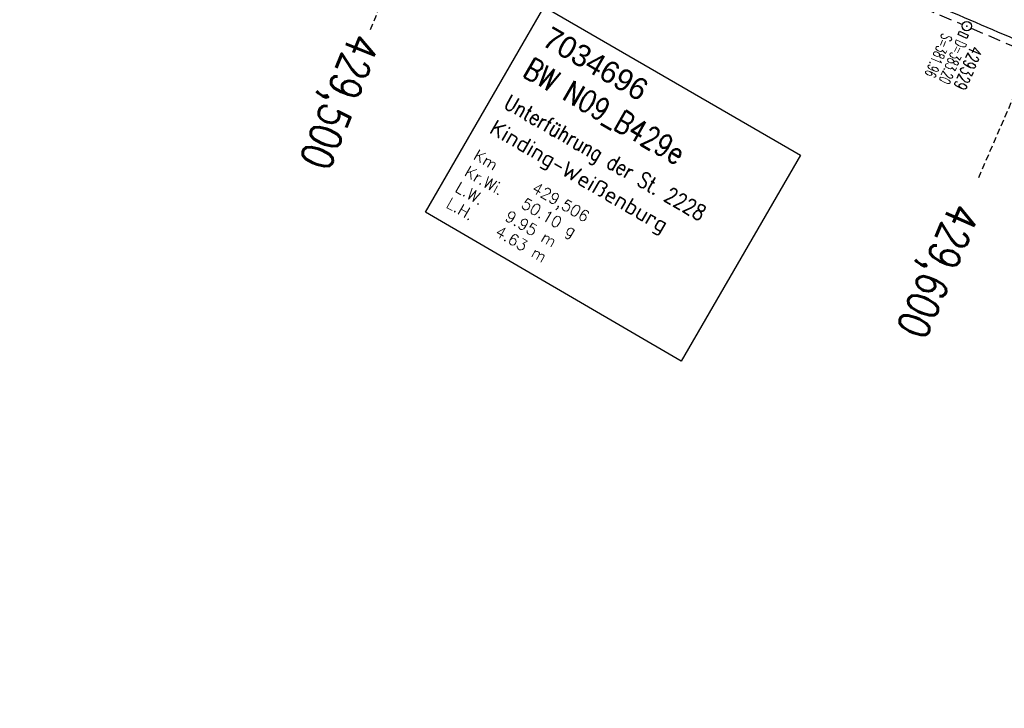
# Model space of a CAD drawing. Extents: x 450316 to 454644, y 428795 to 436505.
# Tile 20 of 256: x 453885 to 454042, y 429074 to 429184. Entities that reach past the tile are written whole.
import ezdxf

# ---------------------------------------------------------------- set-up
doc = ezdxf.new("R2010")
doc.units = 0
doc.header["$LTSCALE"] = 2
doc.header["$MEASUREMENT"] = 0
for name, pattern in [('ACHSE', [5.5, 4, -0.5, 0.5, -0.5]), ('AUSGEZOGEN', [0]), ('GESTRICH-X2', [1.5, 1, -0.5]), ('GESTRICHELT', [0.75, 0.5, -0.25])]:
    doc.linetypes.add(name, pattern=pattern)
doc.layers.get('0').update_dxf_attribs({"linetype": 'CONTINUOUS'})
for name, color, linetype in [('ACHSETOP', 1, 'ACHSE'), ('BW-SCHRIFT', 1, 'AUSGEZOGEN'), ('FBR', 8, 'CONTINUOUS'), ('HEKTOM', 1, 'GESTRICHELT'), ('KANAL', 7, 'GESTRICH-X2'), ('SCHACHTNR', 6, 'CONTINUOUS'), ('SCHSYMBOL', 7, 'CONTINUOUS')]:
    doc.layers.add(name, color=color, linetype=linetype)
doc.styles.add('ROMANS', font='romans.shx', dxfattribs={"width": 0.8})
doc.styles.add('UNIR-O', font='unir_o.shx', dxfattribs={"height": 2.5})

# ---------------------------------------------------------------- blocks, each defined once
blk = doc.blocks.new('GST')
at = {"color": 0}
blk.add_circle((0, 0), 0.75, dxfattribs=at)
blk.add_point((0, 0), dxfattribs=at)
blk = doc.blocks.new('17')
blk.add_lwpolyline([(-0.76, -1.22), (0.75, -1.22), (0.75, -1.8), (-0.76, -1.8)], close=True)
blk.add_blockref('GST', (0, 0))

msp = doc.modelspace()

# ---------------------------------------------------------------- linework, layer by layer
at = {"layer": 'ACHSETOP', "flags": 128}
msp.add_lwpolyline([(452882.25, 430569.49), (452879.03, 430544.7), (452876.58, 430519.82), (452874.91, 430494.88), (452874.02, 430469.89), (452873.92, 430444.9), (452874.59, 430419.91), (452876.05, 430394.95), (452878.29, 430370.05), (452881.31, 430345.23), (452885.25, 430320.53), (452889.66, 430295.95), (452894.99, 430271.52), (452901.08, 430247.28), (452903.96, 430236.83), (452907.81, 430223.2), (452914.61, 430199.14), (452921.4, 430175.08), (452928.2, 430151.02), (452934.99, 430126.97), (452941.79, 430102.91), (452948.59, 430078.85), (452955.39, 430054.79), (452962.18, 430030.73), (452968.98, 430006.67), (452975.78, 429982.61), (452981.97, 429960.67), (452982.57, 429958.56), (452989.81, 429934.63), (452997.79, 429910.94), (453006.51, 429887.51), (453015.96, 429864.36), (453026.12, 429841.52), (453036.99, 429819.01), (453048.56, 429796.85), (453060.82, 429775.06), (453073.75, 429753.67), (453087.35, 429732.69), (453101.59, 429712.15), (453116.47, 429692.06), (453131.97, 429672.44), (453148.07, 429653.32), (453164.77, 429634.71), (453182.03, 429616.64), (453199.86, 429599.1), (453218.22, 429582.14), (453237.1, 429565.76), (453256.49, 429549.97), (453276.36, 429534.8), (453296.69, 429520.26), (453317.47, 429506.36), (453338.67, 429493.12), (453360.28, 429480.54), (453382.27, 429468.65), (453404.61, 429457.45), (453427.3, 429446.95), (453450.31, 429437.17), (453455.65, 429435.02), (453473.53, 429427.89), (453496.75, 429418.64), (453519.97, 429409.38), (453543.2, 429400.12), (453566.42, 429390.87), (453589.64, 429381.61), (453612.87, 429372.36), (453636.09, 429363.1), (453659.31, 429353.84), (453682.54, 429344.59), (453705.76, 429335.33), (453728.98, 429326.08), (453752.21, 429316.82), (453775.43, 429307.57), (453798.65, 429298.31), (453821.88, 429289.05), (453845.1, 429279.8), (453868.32, 429270.54), (453891.55, 429261.28), (453896.83, 429259.18), (453961.22, 429233.52, -0.000003), (453966.34, 429231.47, -0.000001), (453992.07, 429221.22, -0.003794), (454011.42, 429213.34, -0.001728), (454053.72, 429195.55, -0.007748), (454090.31, 429179.35, -0.005168), (454144.52, 429153.66, -0.006197), (454189.08, 429131.27, -0.006166), (454233.31, 429107.68, -0.005197), (454276.72, 429083.23, -0.005161), (454319.92, 429057.71, -0.004418), (454344.17, 429042.75, -0.003181), (454377.54, 429021.46, -0.001663), (454389.57, 429013.62)], format="xyb", dxfattribs=at)
at = {"layer": 'BW-SCHRIFT'}
msp.add_lwpolyline([(453968.6, 429186.13), (454009.42, 429162.51), (453990.43, 429129.71), (453949.65, 429153.41)], close=True, dxfattribs=at)
at = {"layer": 'FBR', "flags": 128}
for points in [[(453276.71, 431178.63, -0.000118), (453287.06, 431188.26, -0.000276), (453291.49, 431192.36, -0.000001), (453311.41, 431210.82, -0.000243), (453311.47, 431210.88, -0.000468), (453320.71, 431219.4, 0.000406), (453331.34, 431229.21, 0.000197), (453340.22, 431237.43, -0.00015), (453349.11, 431245.64, -0.000461), (453368.01, 431263.09, 0.000541), (453384.11, 431277.95, 0.000242), (453392.43, 431285.66, -0.000279)], [(454016.2, 429232.18, -0.001894), (454023.26, 429229.19, -0.006661), (454025.25, 429228.31, -0.000067), (454046.62, 429218.49, -0.000991), (454048.07, 429217.82, -0.000004), (454063.75, 429210.53, 0.000012), (454069.82, 429207.71, 0.000001), (454080.23, 429202.87, -0.000001), (454090.64, 429198.04, -0.000067), (454100.94, 429193.25, -0.000055), (454113.54, 429187.39, -0.001755), (454120.7, 429184.03, -0.000757), (454137.27, 429176.15, -0.001318), (454149.31, 429170.36, -0.0016), (454159.21, 429165.53, -0.001796)], [(454167.56, 429139.76, 0.001369), (454155.48, 429145.79, 0.001169), (454144.31, 429151.31, 0.001053), (454131.87, 429157.37, 0.00162), (454117.76, 429164.16, 0.002438), (454108.35, 429168.59, 0.001502), (454100.33, 429172.29, 0.000792), (454085.1, 429179.24, 0.000886), (454068.29, 429186.83, 0.002021), (454060.9, 429190.12, 0.002226), (454052.6, 429193.73, 0.001234), (454037.59, 429200.13, 0.0007), (454022.91, 429206.33, 0.001042), (454013.04, 429210.46, 0.001252), (454012.61, 429210.63, 0.00003), (453994.39, 429218.09, 0.003045), (453988.6, 429220.42, 0.001492), (453976.74, 429225.07)], [(453961.85, 429212.69, -0.000807), (453974.57, 429208.12, -0.001815), (453980.21, 429206.06, -0.000074), (454003.89, 429197.31, -0.001975), (454004.78, 429196.98, -0.005662), (454014.57, 429193.15, -0.003775), (454029.13, 429187.12, -0.001627), (454043.68, 429180.92, -0.002358), (454053.67, 429176.56, -0.000878), (454065.37, 429171.38, -0.000842), (454077.55, 429165.92, -0.001214), (454093.34, 429158.78, -0.002251), (454101.83, 429154.86, -0.002321), (454110.5, 429150.77, -0.001341), (454125.45, 429143.58, -0.00082), (454138.45, 429137.26, -0.001113), (454148.01, 429132.56, -0.001802), (454160.07, 429126.55, -0.001918)]]:
    msp.add_lwpolyline(points, format="xyb", dxfattribs=at)
at = {"layer": 'HEKTOM'}
for p, q in [((453950.11, 429205.65), (453940.73, 429182.1)), ((454053.72, 429195.56), (454037.78, 429158.88))]:
    msp.add_line(p, q, dxfattribs=at)
at = {"layer": 'KANAL'}
for p, q in [((453995.56, 429199.72), (454035.25, 429183.31)), ((454036.62, 429182.72), (454072.06, 429167.44))]:
    msp.add_line(p, q, dxfattribs=at)

# ---------------------------------------------------------------- block references
at = {"layer": 'SCHSYMBOL', "rotation": 336.8274}
msp.add_blockref('17', (454035.94, 429183.03), dxfattribs=at)

# ---------------------------------------------------------------- texts
at = {"layer": 'BW-SCHRIFT'}
for s, height, style, p in [('7034696', 3.5, 'UNIR-O', (453968.03, 429180.1)), ('Kinding-Weißenburg', 2.5, 'ROMANS', (453959.65, 429166.1)), ('Km', 1.8, 'ROMANS', (453957.17, 429161.94)), ('Kr.Wi.', 1.8, 'ROMANS', (453955.73, 429159.33)), ('L.W.   9.95 m', 1.8, 'ROMANS', (453954.26, 429156.8)), ('429,506', 1.8, 'ROMANS', (453966.44, 429156.74)), ('L.H.   4.63 m', 1.8, 'ROMANS', (453952.83, 429154.28)), ('50.10 g', 1.8, 'ROMANS', (453964.74, 429154.23))]:
    msp.add_text(s, height=height, rotation=329.9396, dxfattribs=dict(at, style=style)).set_placement(p)
at = {"layer": 'BW-SCHRIFT', "style": 'ROMANS', "width": 0.8}
for s, height, p in [('BW N09_B429e', 3.5, (453964.98, 429175.14)), ('Unterführung der St. 2228', 2.5, (453961.96, 429170.12))]:
    msp.add_text(s, height=height, rotation=329.9396, dxfattribs=at).set_placement(p)
at = {"layer": 'HEKTOM', "style": 'ROMANS', "width": 0.8}
for s, rotation, p in [('429,500', 248.2695, (453937.79, 429182.29)), ('429,600', 246.5301, (454033.5, 429155.28))]:
    msp.add_text(s, height=5, rotation=rotation, dxfattribs=at).set_placement(p)
at = {"layer": 'SCHACHTNR', "style": 'ROMANS'}
for s, height, width, p in [('S=381.96', 1.8, 0.6, (454032.03, 429182)), ('D=383.20', 1.8, 0.6, (454034.31, 429181)), ('429329', 2, 0.7, (454036.62, 429180.03))]:
    msp.add_text(s, height=height, rotation=246.8274, dxfattribs=dict(at, width=width)).set_placement(p)

doc.saveas('drawing.dxf')
